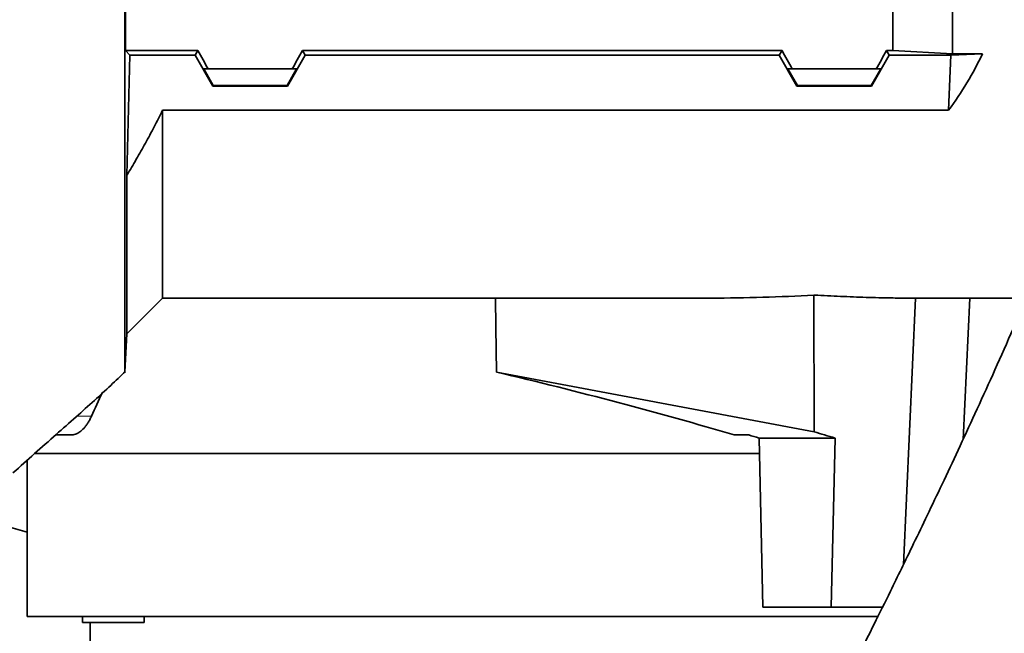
# Model space of a CAD drawing. Header units: millimetres. Extents: x 0 to 14900, y 0 to 10500.
# Tile 38 of 56: x 11144 to 11464, y 6140 to 6340. Entities that reach past the tile are written whole.
import ezdxf

# ---------------------------------------------------------------- set-up
doc = ezdxf.new("R2010")
doc.units = ezdxf.units.MM
doc.header["$LTSCALE"] = 25
doc.styles.add('SLDTEXTSTYLE0', font='TXT', dxfattribs={"width": 0.605})
doc.dimstyles.new('SLDDIMSTYLE3', dxfattribs={"dimtxt": 87.5, "dimasz": 87.5, "dimexe": 0, "dimexo": 0.0625, "dimgap": 21.875, "dimtad": 1, "dimdec": 4, "dimlfac": 25, "dimzin": 12, "dimdsep": 46, "dimtxsty": 'SLDTEXTSTYLE0', "dimsah": 1, "dimcen": 0.09, "dimadec": 1, "dimazin": 3, "dimtfac": 1, "dimtofl": 0, "dimtmove": 0, "dimatfit": 3, "dimfxl": 1, "dimfrac": 2, "dimtolj": 1, "dimtzin": 12, "dimarcsym": 0})

# ---------------------------------------------------------------- blocks, each defined once
blk = doc.blocks.new('_D_9')
at = {"color": 7, "linetype": 'Continuous', "lineweight": 0}
for p, q in [((12320.13, 6376.6), (14085.33, 6376.6)), ((8188.12, 5882.75), (7939.53, 5838.91))]:
    blk.add_line(p, q, dxfattribs=at)
at = {"color": 7, "linetype": 'Continuous', "lineweight": 18}
blk.add_arc((10988.91, 6376.6), 3058.92, 190, 0, dxfattribs=at)
for points in [[(14047.83, 6376.6), (14034.08, 6289.29), (14059.08, 6288.93)], [(7976.46, 5845.42), (7980.6, 5757.13), (8005.16, 5761.83)]]:
    blk.add_solid(points, dxfattribs=at)
at = {"color": 7, "linetype": 'Continuous', "lineweight": 18, "insert": (11121.83, 3430.85), "char_height": 87.5, "attachment_point": 1, "rotation": 5, "style": 'SLDTEXTSTYLE0'}
blk.add_mtext('170°', dxfattribs=at)

msp = doc.modelspace()

# ---------------------------------------------------------------- linework, layer by layer
at = {"color": 7, "linetype": 'Continuous', "lineweight": 35}
for p, q in [((11178.3876205, 6376.6007518), (11178.3876205, 6329.6158973)), ((11427.9095722, 6329.6158973), (11427.9095722, 6376.6007518)), ((11447.4095722, 6328.5044044), (11447.4095722, 6376.6007518)), ((11179.8167528, 6328.0518877), (11178.3876205, 6329.6158973)), ((11201.9183164, 6329.6158973), (11178.3876205, 6329.6158973)), ((11201.0153351, 6328.0518877), (11201.9183164, 6329.6158973)), ((11235.9008279, 6329.6158973), (11391.9183164, 6329.6158973)), ((11236.8038093, 6328.0518877), (11235.9008279, 6329.6158973)), ((11391.0153351, 6328.0518877), (11391.9183164, 6329.6158973)), ((11425.9008279, 6329.6158973), (11427.9095722, 6329.6158973)), ((11426.8038093, 6328.0518877), (11425.9008279, 6329.6158973)), ((11447.4095722, 6328.5044044), (11427.9095722, 6329.6158973)), ((11178.8012033, 6289.0269251), (11179.8167528, 6328.0518877)), ((11179.8167528, 6328.0518877), (11201.0153351, 6328.0518877)), ((11206.7782522, 6318.033553), (11201.0153351, 6328.0518877)), ((11231.0408921, 6318.033553), (11236.8038093, 6328.0518877)), ((11391.0153351, 6328.0518877), (11236.8038093, 6328.0518877)), ((11396.7782522, 6318.033553), (11391.0153351, 6328.0518877)), ((11421.0408921, 6318.033553), (11426.8038093, 6328.0518877)), ((11446.8451131, 6328.0518877), (11426.8038093, 6328.0518877)), ((11446.1005599, 6310.161264), (11446.8451131, 6328.0518877)), ((11457.1353477, 6328.5044044), (11446.8451131, 6328.0518877)), ((11447.4095722, 6328.5044044), (11457.1353477, 6328.5044044)), ((11205.259487, 6323.6007518), (11203.8002762, 6323.6007518)), ((11203.8002762, 6323.6007518), (11206.8963761, 6318.2381496)), ((11205.259487, 6323.6007518), (11232.5596573, 6323.6007518)), ((11234.0188681, 6323.6007518), (11230.9227682, 6318.2381496)), ((11232.5596573, 6323.6007518), (11234.0188681, 6323.6007518)), ((11395.259487, 6323.6007518), (11393.8002762, 6323.6007518)), ((11393.8002762, 6323.6007518), (11396.8963761, 6318.2381496)), ((11395.259487, 6323.6007518), (11422.5596573, 6323.6007518)), ((11424.0188681, 6323.6007518), (11420.9227682, 6318.2381496)), ((11422.5596573, 6323.6007518), (11424.0188681, 6323.6007518)), ((11206.7782522, 6318.033553), (11206.8963761, 6318.2381496)), ((11231.0408921, 6318.033553), (11206.7782522, 6318.033553)), ((11230.9227682, 6318.2381496), (11206.8963761, 6318.2381496)), ((11231.0408921, 6318.033553), (11230.9227682, 6318.2381496)), ((11396.7782522, 6318.033553), (11396.8963761, 6318.2381496)), ((11421.0408921, 6318.033553), (11396.7782522, 6318.033553)), ((11420.9227682, 6318.2381496), (11396.8963761, 6318.2381496)), ((11421.0408921, 6318.033553), (11420.9227682, 6318.2381496)), ((11190.4095722, 6249.1007518), (11190.4095722, 6310.161264)), ((11190.4095722, 6310.161264), (11446.1005599, 6310.161264)), ((11178.8012033, 6289.0269251), (11178.8012033, 6237.492383)), ((11178.8012033, 6237.492383), (11190.4095722, 6249.1007518)), ((11190.4095722, 6249.1007518), (11368.8787609, 6249.1007518)), ((11402.2943876, 6250.1082698), (11402.3388635, 6205.6260121)), ((11435.3036616, 6249.1103918), (11431.3940275, 6162.4030169)), ((11432.7329704, 6249.1007518), (11470.9095722, 6249.1007518)), ((11452.9566003, 6249.1007518), (11450.7932601, 6203.1219009)), ((11178.1517877, 6225.1007938), (11178.8012033, 6237.492383)), ((11402.3388635, 6205.6260121), (11299.0621904, 6225.0508289)), ((11155.6329545, 6204.6007518), (11160.6382604, 6204.6007518)), ((11376.3522938, 6204.6007518), (11381.0683221, 6204.6007518)), ((11384.476466, 6203.6007518), (11409.1680416, 6203.6007518)), ((11385.7173832, 6148.6007518), (11384.476466, 6203.6007518)), ((11407.9271244, 6148.6007518), (11409.1680416, 6203.6007518)), ((11384.5892767, 6198.6007518), (11148.6919209, 6198.6007518)), ((11146.4095722, 6196.429732), (11146.4095722, 6145.6007518)), ((11137.1393165, 6175.5739518), (11146.4095722, 6172.9385414)), ((11407.9271244, 6148.6007518), (11385.7173832, 6148.6007518)), ((11424.6971005, 6148.6007518), (11407.9271244, 6148.6007518)), ((11165.5973667, 6145.6007518), (11146.4095722, 6145.6007518)), ((11164.4165793, 6145.6007518), (11164.4165793, 6143.6007518)), ((11184.4165793, 6143.6007518), (11164.4165793, 6143.6007518)), ((11423.2441591, 6145.6007518), (11165.5973667, 6145.6007518)), ((11166.9095722, 6143.6007518), (11166.9095722, 6117.6007518)), ((11184.4165793, 6143.6007518), (11184.4165793, 6145.6007518))]:
    msp.add_line(p, q, dxfattribs=at)
at = {"color": 8, "linetype": 'Continuous', "lineweight": 18}
msp.add_line((11162.4834829, 6210.6733625), (11167.2668293, 6210.6733625), dxfattribs=at)
at = {"color": 7, "linetype": 'Continuous', "lineweight": 35, "flags": 128}
msp.add_lwpolyline([(11299.0621904, 6225.0508289), (11298.8674974, 6239.645958), (11298.7411717, 6249.1007518)], dxfattribs=at)
at = {"color": 7, "linetype": 'Continuous', "lineweight": 18}
for radius in [2794, 958]:
    msp.add_arc((10988.9095722, 6376.6007518), radius, 190, 170, dxfattribs=at)
at = {"color": 7, "linetype": 'Continuous', "lineweight": 35}
for centre, major_axis, ratio, start_param, end_param in [((11166.3624841, 6376.6007518), (-85.07475, 146.9493494), 0.0453552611, 4.317285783, 4.3608035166), ((11271.4566602, 6376.6007518), (85.07475, 146.9493494), 0.0453552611, 1.9223817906, 1.9658995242), ((11356.3624841, 6376.6007518), (-85.07475, 146.9493494), 0.0453552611, 4.317285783, 4.3608035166), ((11461.4566602, 6376.6007518), (85.07475, 146.9493494), 0.0453552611, 1.9223817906, 1.9658995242), ((11316.4125538, 6376.6007518), (151.9485831, 0), 0.8390996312, 5.7350530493, 5.896385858), ((11353.3576932, 6376.6007518), (267.7211703, -9.5443731), 0.4749055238, 4.7873168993, 4.913114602), ((11306.8245378, 6204.219733), (164.4426199, -40.2773332), 0.1088970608, 1.1610859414, 1.6446671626), ((11308.9095722, 6122.1057212), (0, 190.9197555), 0.8374614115, 1.0424020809, 1.0884040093), ((11311.1347736, 6202.9401595), (175.497327, -42.9849897), 0.1088970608, 1.1664848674, 1.1877493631), ((11305.9572834, 6204.4771935), (232.8412946, -57.030388), 0.1088970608, 1.1383987, 1.1708495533)]:
    msp.add_ellipse(centre, major_axis=major_axis, ratio=ratio, start_param=start_param, end_param=end_param, dxfattribs=at)
for points, knots in [([(11178.1517877, 6225.1007938), (11178.1517676, 6225.2005073), (11178.1517274, 6225.400628), (11178.1518376, 6227.040345), (11178.1517551, 6229.6881366), (11178.1517773, 6233.4150203), (11178.1518354, 6238.1231689), (11178.1517222, 6243.7815098), (11178.1518212, 6250.4598022), (11178.1517958, 6258.0358213), (11178.1517369, 6266.3993969), (11178.1518448, 6275.5163451), (11178.1517482, 6285.4643975), (11178.1517824, 6296.0486022), (11178.1518307, 6307.1224921), (11178.1517192, 6318.6470733), (11178.1518252, 6330.7256307), (11178.1518065, 6341.7523845), (11178.151743, 6351.4642811), (11178.151786, 6359.7599311), (11178.1518181, 6368.1499423), (11178.1517954, 6373.7809063), (11178.151784, 6376.6007513)], [0, 0, 0, 0, 0.05271971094, 0.10580616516, 0.16004608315, 0.21468469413, 0.26739767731, 0.32047527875, 0.37470600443, 0.42933500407, 0.48210358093, 0.53523986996, 0.58953291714, 0.64422597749, 0.6969391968, 0.75001706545, 0.80424815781, 0.85887742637, 0.89388729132, 0.92900395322, 0.96444696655, 1, 1, 1, 1]), ([(11190.4095722, 6310.161264), (11189.5109905, 6308.3660836), (11187.7133147, 6304.774699), (11184.8508241, 6299.4694192), (11181.8904092, 6294.2128932), (11179.83107, 6290.7558016), (11178.8012033, 6289.0269251)], [0, 0, 0, 0, 0.2496886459, 0.499519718, 0.7497119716, 1, 1, 1, 1]), ([(11486.2027436, 6285.2832471), (11485.789961, 6284.1891956), (11483.9555544, 6279.3272288), (11480.4981383, 6270.7466984), (11475.887309, 6259.5456794), (11471.1621543, 6248.4393575), (11466.0183681, 6236.627795), (11460.5288488, 6224.3148454), (11454.7831659, 6211.6979352), (11449.2859595, 6199.8386621), (11444.1031879, 6188.8226349), (11439.2861124, 6178.7118102), (11434.8735594, 6169.5495818), (11430.8817851, 6161.3376554), (11426.6065143, 6152.6124637), (11422.0084692, 6143.3130171), (11417.06461, 6133.4141602), (11412.4638581, 6124.2861233), (11408.873273, 6117.2214091), (11406.2114485, 6112.0141381), (11404.394535, 6108.4721329), (11402.6872173, 6105.1547234), (11401.1168928, 6102.112915), (11399.7042207, 6099.3841767), (11398.3376802, 6096.7511014), (11396.7839561, 6093.7649579), (11394.8603712, 6090.0799614), (11392.5180005, 6085.6111941), (11389.8091131, 6080.4685221), (11386.7469534, 6074.6884485), (11382.6404248, 6066.9882452), (11377.7294082, 6057.8702663), (11372.2776596, 6047.8808355), (11367.199521, 6038.70387), (11362.5083945, 6030.3506148), (11358.206396, 6022.8110561), (11354.296382, 6016.0763327), (11350.6133199, 6009.8533151), (11347.2196292, 6004.2512516), (11344.1357702, 5999.30866), (11342.0445477, 5996.0719898), (11340.6819948, 5994.0168996), (11339.8276331, 5992.74717), (11338.9081508, 5991.4046937), (11337.9289886, 5990.0072311), (11337.0101138, 5988.7327687), (11336.2501641, 5987.710485), (11335.6865224, 5986.9734531), (11335.2589161, 5986.4279314), (11334.8888231, 5985.9659757), (11334.5317984, 5985.5330138), (11334.2240863, 5985.1677524), (11333.9518198, 5984.8694018), (11333.9909334, 5984.9008523), (11334.003871, 5984.9112552)], [0, 0, 0, 0, 0.0082048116, 0.0364621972, 0.0651221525, 0.0938184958, 0.1222230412, 0.1571678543, 0.1907566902, 0.2226342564, 0.2525160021, 0.2801785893, 0.3054510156, 0.3282055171, 0.3485618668, 0.3786640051, 0.4069045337, 0.4332075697, 0.4575214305, 0.4685530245, 0.4789886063, 0.4888217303, 0.4980146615, 0.506135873, 0.5132882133, 0.5217295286, 0.5331696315, 0.546845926, 0.5627281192, 0.5807750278, 0.6009322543, 0.6357234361, 0.6689931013, 0.7005973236, 0.7305398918, 0.7588404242, 0.7855325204, 0.8105445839, 0.837530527, 0.8622950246, 0.8856903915, 0.8934960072, 0.9017071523, 0.9115273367, 0.9230026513, 0.9352438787, 0.9454619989, 0.9537492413, 0.9603271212, 0.9670796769, 0.9755278, 0.9847956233, 0.9949708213, 1, 1, 1, 1]), ([(11330.1744404, 6005.0283062), (11330.0570185, 6004.6966933), (11329.4893418, 6003.0935107), (11328.5815607, 6000.382883), (11327.5053212, 5997.0969068), (11326.688967, 5994.5113532), (11326.0824337, 5992.5399721), (11325.6463981, 5991.0926958), (11325.2991629, 5989.9185622), (11325.0166871, 5988.9481053), (11324.6779166, 5987.7672499), (11324.2533212, 5986.2518169), (11323.7096405, 5984.2346646), (11323.117003, 5981.914158), (11322.4660595, 5979.1171045), (11321.9680057, 5976.6327653), (11321.6051281, 5974.4402782), (11321.3617286, 5972.6257627), (11321.1826946, 5970.7929167), (11321.0825151, 5968.9944334), (11321.0626243, 5967.3515982), (11321.1080337, 5965.8837542), (11321.2048073, 5964.5002095), (11321.3977791, 5962.8102071), (11321.764183, 5960.733873), (11322.3503295, 5958.4688624), (11323.0999367, 5956.3360019), (11323.905145, 5954.503901), (11324.8376762, 5952.7268171), (11326.0352972, 5950.80952), (11327.6311397, 5948.7128768), (11329.8216764, 5946.4002504), (11332.55953, 5944.1636137), (11336.0449881, 5942.1002133), (11339.7264768, 5940.6427984), (11343.3501846, 5939.7985962), (11346.6804702, 5939.4941277), (11349.6224752, 5939.5693314), (11352.5344145, 5939.9499673), (11355.7270039, 5940.7411926), (11358.8522588, 5941.9400737), (11361.8508294, 5943.5047286), (11364.4082252, 5945.2063226), (11366.3237529, 5946.7334755), (11367.7706041, 5948.0122311), (11369.2884287, 5949.4740905), (11370.8372005, 5951.1005457), (11372.3957657, 5952.8635423), (11373.8942785, 5954.6709189), (11375.1550761, 5956.2696284), (11376.1184569, 5957.532475), (11376.8559501, 5958.5198758), (11377.5753765, 5959.4994434), (11378.4132888, 5960.6602578), (11379.6161694, 5962.3600071), (11381.0804689, 5964.4846722), (11382.6543605, 5966.832533), (11384.0095637, 5968.895841), (11385.2154488, 5970.7602695), (11386.3925676, 5972.6046735), (11388.0435496, 5975.2239504), (11390.3318314, 5978.9202371), (11393.4441951, 5984.0599754), (11397.0322865, 5990.1102421), (11401.0608718, 5997.0357142), (11405.4736456, 6004.7553571), (11410.2367518, 6013.2208241), (11414.7211454, 6021.3079217), (11418.8369818, 6028.8148557), (11422.5072679, 6035.5676533), (11426.2416129, 6042.496865), (11429.8673167, 6049.2790228), (11433.2030467, 6055.5640866), (11436.0974516, 6061.0517419), (11438.5497815, 6065.7253659), (11440.5642761, 6069.5807513), (11442.2173869, 6072.7554043), (11443.6962139, 6075.6031721), (11445.3937657, 6078.8806557), (11447.4452853, 6082.8553913), (11449.7824427, 6087.4029166), (11452.1326055, 6091.9955152), (11454.4926124, 6096.6271062), (11456.8523185, 6101.2782158), (11459.3802441, 6106.2827033), (11462.2110743, 6111.9137623), (11465.5197665, 6118.533269), (11469.3010126, 6126.1494013), (11473.4583057, 6134.5888693), (11477.9614006, 6143.8110891), (11482.7746052, 6153.7657429), (11487.9418901, 6164.5738703), (11493.4268106, 6176.1968289), (11499.1825417, 6188.5781792), (11504.851685, 6200.9882698), (11510.3614998, 6213.2818602), (11515.6413174, 6225.3121474), (11520.9103289, 6237.6111919), (11526.0802092, 6250.0914004), (11530.1720166, 6260.2355484), (11532.4427161, 6266.2480353), (11533.1127638, 6268.0222258)], [0, 0, 0, 0, 0.0042899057, 0.0207395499, 0.0351680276, 0.0475376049, 0.0554763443, 0.0622320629, 0.0678025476, 0.0722253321, 0.0764239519, 0.0851653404, 0.0945589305, 0.1067371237, 0.120282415, 0.1351896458, 0.1438035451, 0.1522019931, 0.1603951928, 0.1683045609, 0.1752277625, 0.1810152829, 0.1856905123, 0.1904391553, 0.1960281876, 0.2023596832, 0.2080565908, 0.2126868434, 0.2164587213, 0.2207925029, 0.2259092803, 0.231616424, 0.2390624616, 0.2465530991, 0.2539482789, 0.2609972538, 0.267505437, 0.2734115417, 0.2798839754, 0.2873513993, 0.2958067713, 0.3027839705, 0.3099999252, 0.3171271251, 0.3244870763, 0.3325843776, 0.3414289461, 0.351031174, 0.3602347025, 0.3679122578, 0.3728788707, 0.3769096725, 0.3808706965, 0.3857943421, 0.3916902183, 0.4017034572, 0.410311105, 0.4170747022, 0.4230725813, 0.4290107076, 0.434983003, 0.4477668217, 0.4622177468, 0.4784146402, 0.4959555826, 0.5144178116, 0.5338264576, 0.5541963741, 0.5680262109, 0.5822658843, 0.5969112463, 0.6110600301, 0.623684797, 0.6347442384, 0.6437104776, 0.6512391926, 0.6573168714, 0.6621987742, 0.6677673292, 0.6762742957, 0.6850711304, 0.6937771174, 0.7023885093, 0.7112607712, 0.7199372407, 0.7303733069, 0.7425588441, 0.7564751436, 0.7720916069, 0.7884055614, 0.8061470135, 0.8252404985, 0.845586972, 0.8670597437, 0.8894997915, 0.9093566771, 0.9296373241, 0.950187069, 0.9708359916, 0.991394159, 1, 1, 1, 1]), ([(11432.7329704, 6249.1208111), (11430.9567956, 6249.1213891), (11426.5461482, 6249.1228243), (11419.2788095, 6249.321992), (11410.9691785, 6249.6509901), (11405.2566516, 6249.94526), (11402.3475531, 6250.1053442), (11402.2943876, 6250.1082698)], [0, 0, 0, 0, 0.1819689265, 0.4518703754, 0.7231808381, 0.9949409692, 1, 1, 1, 1]), ([(11141.7571695, 6192.2903016), (11144.0895583, 6194.3687015), (11148.7585536, 6198.5292597), (11155.6146197, 6204.5827868), (11162.1143218, 6210.3325348), (11168.0512286, 6215.6474848), (11173.4188443, 6220.5410801), (11176.7356596, 6223.7387685), (11178.3099252, 6225.2564928)], [0, 0, 0, 0, 0.19038762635, 0.38111953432, 0.55738461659, 0.71923568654, 0.86674035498, 1, 1, 1, 1]), ([(11167.2668293, 6210.6733625), (11167.0928477, 6210.2976447), (11166.7435212, 6209.5432649), (11166.156237, 6208.5345959), (11165.5276723, 6207.6184238), (11164.6529388, 6206.561921), (11163.7346208, 6205.7396598), (11162.7982145, 6205.1570073), (11162.0711414, 6204.8361589), (11161.3473594, 6204.6351898), (11160.8685151, 6204.6154665), (11160.6382604, 6204.6059825)], [0, 0, 0, 0, 0.0979054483, 0.1965780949, 0.2975303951, 0.399211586, 0.5960528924, 0.6957614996, 0.7967011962, 0.9022427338, 1, 1, 1, 1])]:
    msp.add_open_spline(points, degree=3, knots=knots, dxfattribs=at)

# ---------------------------------------------------------------- dimensions: what is measured, and where the dimension line sits
at = {"color": 7, "linetype": 'Continuous', "lineweight": 18}
dim = msp.add_angular_dim_2l(base=(11255.512342, 3329.3171484), line1=((10045.4637448, 6210.2457976), (8237.3567102, 5891.4277434)), line2=((9707.6845568, 6376.6007518), (12270.1345875, 6376.6007518)), dimstyle='SLDDIMSTYLE3', dxfattribs=at)
dim.commit()
dim.dimension.update_dxf_attribs({"geometry": '_D_9', "text_midpoint": (11255.512342, 3329.3171484), "dimtype": 162})

doc.saveas('drawing.dxf')
